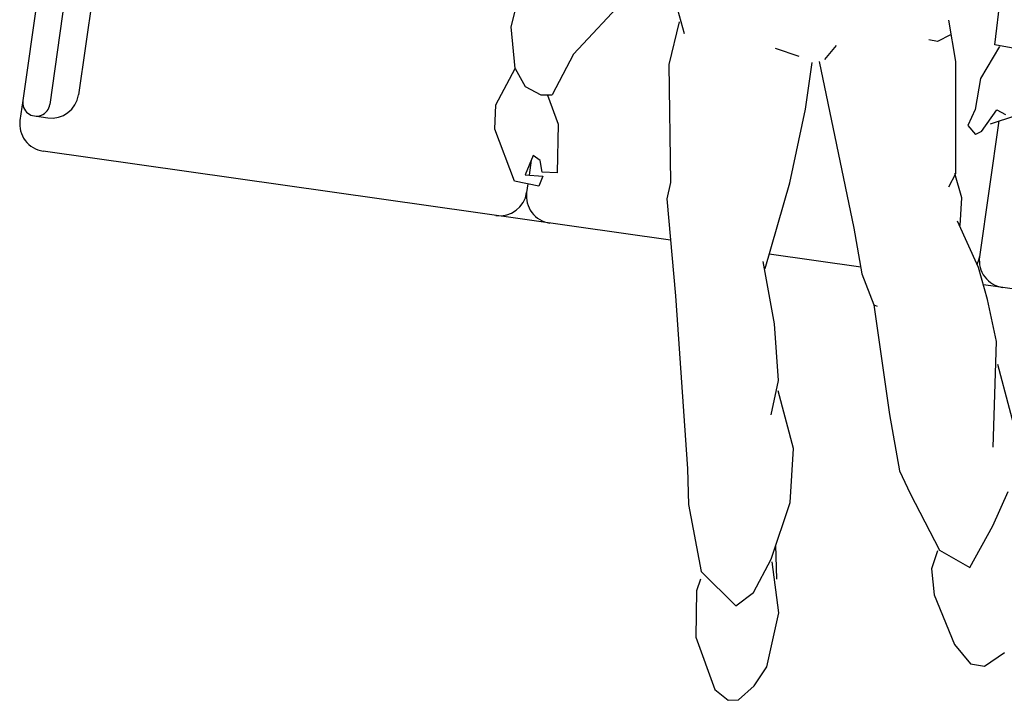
# Model space of a CAD drawing. Header units: inches. Extents: x 16 to 173, y 15 to 159.
# Tile 37 of 43: x 108.7 to 110.052, y 128.434 to 129.369. Entities that reach past the tile are written whole.
import ezdxf

# ---------------------------------------------------------------- set-up
doc = ezdxf.new("R2010")
doc.units = ezdxf.units.IN
doc.header["$MEASUREMENT"] = 0
doc.layers.add('ARREDI Salotti  - living rooms', color=32, linetype='Continuous')

# ---------------------------------------------------------------- blocks, each defined once
blk = doc.blocks.new('A$C99215e21')
at = {"layer": 'ARREDI Salotti  - living rooms'}
for p, q in [((0, 1.1867), (0, 0.6178)), ((0.0339, 1.1188), (0.0339, 0.6178)), ((0.0679, 1.0509), (0.0679, 0.6348)), ((1.1918, 0.8578), (1.1903, 0.9485)), ((1.1465, 0.8302, -3.4068), (1.1307, 0.88, -3.4068)), ((0.5907, 0.7948, -3.4068), (0.5982, 0.8673, -3.4068)), ((0.7362, 0.8632, -3.4068), (0.6726, 0.7721, -3.4068)), ((1.1355, 0.8621, -3.4068), (1.1204, 0.8516, -3.4068)), ((0.7872, 0.8604, -3.4068), (0.8059, 0.817, -3.4068)), ((1.1204, 0.8516, -3.4068), (1.1097, 0.8523, -3.4068)), ((1.198, 0.8566), (1.1803, 0.8137)), ((1.2315, 0.8561), (1.1918, 0.8578)), ((0.7978, 0.8305, -3.4068), (0.7922, 0.7761, -3.4068)), ((0.9845, 0.8097, -3.4068), (0.9963, 0.8288, -3.4068)), ((1.1665, 0.6916, -3.4068), (1.1465, 0.8302, -3.4068)), ((0.9212, 0.8148, -3.4068), (0.9518, 0.8091, -3.4068)), ((1.1803, 0.8137), (1.1792, 0.7743)), ((0.9692, 0.7448, -3.4068), (0.9692, 0.8037, -3.4068)), ((0.9779, 0.8063, -3.4068), (1.0498, 0.6061, -3.4068)), ((0.6029, 0.744, -3.4068), (0.5907, 0.7948, -3.4068)), ((0.7922, 0.7761, -3.4068), (0.8153, 0.6305, -3.4068)), ((1.1906, 0.748), (1.2058, 0.7776)), ((1.2058, 0.7776), (1.2176, 0.7733)), ((0.6726, 0.7721, -3.4068), (0.6536, 0.7182, -3.4068)), ((1.1792, 0.7743), (1.1727, 0.7531)), ((1.2007, 0.7594), (1.2303, 0.774)), ((1.2103, 0.7642), (1.2103, 0.5928)), ((1.1727, 0.7531), (1.1838, 0.7435)), ((0.5856, 0.6956, -3.4068), (0.6029, 0.744, -3.4068)), ((0.6029, 0.744, -3.4068), (0.6188, 0.7237, -3.4068)), ((0.9626, 0.651, -3.4068), (0.9692, 0.7448, -3.4068)), ((1.1906, 0.748), (1.1838, 0.7435)), ((0.6188, 0.7237, -3.4068), (0.6395, 0.7159, -3.4068)), ((0.6395, 0.7159, -3.4068), (0.6536, 0.7182, -3.4068)), ((0.6478, 0.7169, -3.4068), (0.6659, 0.6829, -3.4068)), ((0.5885, 0.6655, -3.4068), (0.5856, 0.6956, -3.4068)), ((1.1599, 0.6739, -3.4068), (1.1665, 0.6916, -3.4068)), ((1.1781, 0.6628, -3.4068), (1.1653, 0.6913, -3.4068)), ((0.6659, 0.6829, -3.4068), (0.6733, 0.6224, -3.4068)), ((1.1808, 0.628, -3.4068), (1.1781, 0.6628, -3.4068)), ((0.6408, 0.6397, -3.4068), (0.634, 0.6144, -3.4068)), ((0.65, 0.6348, -3.4068), (0.6408, 0.6397, -3.4068)), ((0.9474, 0.5407, -3.4068), (0.9626, 0.651, -3.4068)), ((0.6391, 0.6333), (0.6391, 0.6147)), ((0.6548, 0.6205, -3.4068), (0.65, 0.6348, -3.4068)), ((0.8153, 0.6305, -3.4068), (0.8136, 0.6096, -3.4068)), ((1.2111, 0.5794, -3.4068), (1.1769, 0.6331, -3.4068)), ((0, 0.6178), (0, 0.5928)), ((0.6733, 0.6224, -3.4068), (0.6548, 0.6205, -3.4068)), ((0.6391, 0.6035), (0.6391, 0.5928)), ((0.8136, 0.6096, -3.4068), (0.8414, 0.491, -3.4068)), ((1.0498, 0.6061, -3.4068), (1.0679, 0.5509, -3.4068)), ((0.017, 0.6008), (0.0339, 0.6008)), ((1.2275, 0.5414, -3.4068), (1.2111, 0.5794, -3.4068)), ((0.8255, 0.5589), (0.0339, 0.5589)), ((1.0653, 0.5589), (0.9499, 0.5589)), ((1.8155, 0.5589), (1.22, 0.5589)), ((0.9685, 0.4739, -3.4068), (0.9436, 0.5489, -3.4068)), ((1.0679, 0.5509, -3.4068), (1.088, 0.5149, -3.4068)), ((1.2464, 0.4909, -3.4068), (1.2275, 0.5414, -3.4068)), ((1.088, 0.5149, -3.4068), (1.0924, 0.5136, -3.4068)), ((1.088, 0.5149, -3.4068), (1.1268, 0.3817, -3.4068)), ((0.8414, 0.491, -3.4068), (0.8865, 0.2792, -3.4068)), ((1.2608, 0.3596, -3.4068), (1.2464, 0.4909, -3.4068)), ((0.9837, 0.4045, -3.4068), (0.9685, 0.4739, -3.4068)), ((1.2964, 0.3579, -3.4068), (1.252, 0.4626, -3.4068)), ((0.9804, 0.3607, -3.4068), (0.9837, 0.4045, -3.4068)), ((1.014, 0.3229, -3.4068), (0.9848, 0.3917, -3.4068)), ((1.1268, 0.3817, -3.4068), (1.1492, 0.3139, -3.4068)), ((1.0195, 0.2557, -3.4068), (1.014, 0.3229, -3.4068)), ((1.1492, 0.3139, -3.4068), (1.1661, 0.2878, -3.4068)), ((1.2743, 0.2622, -3.4068), (1.2871, 0.3077, -3.4068)), ((1.1661, 0.2878, -3.4068), (1.2125, 0.223, -3.4068)), ((0.8865, 0.2792, -3.4068), (0.894, 0.2353, -3.4068)), ((1.2529, 0.2067, -3.4068), (1.2743, 0.2622, -3.4068)), ((1.0059, 0.1823, -3.4068), (1.0195, 0.2557, -3.4068)), ((0.894, 0.2353, -3.4068), (0.9217, 0.1545, -3.4068)), ((1.2101, 0.2215, -3.4068), (1.2058, 0.1985, -3.4068)), ((1.2125, 0.223, -3.4068), (1.2529, 0.2067, -3.4068)), ((1.0164, 0.1582, -3.4068), (1.0092, 0.2006, -3.4068)), ((1.2058, 0.1985, -3.4068), (1.2138, 0.1665, -3.4068)), ((0.9899, 0.1379, -3.4068), (1.0059, 0.1823, -3.4068)), ((1.0248, 0.1171, -3.4068), (1.0077, 0.1792, -3.4068)), ((1.2138, 0.1665, -3.4068), (1.2477, 0.1087, -3.4068)), ((0.9217, 0.1545, -3.4068), (0.9703, 0.118, -3.4068)), ((0.9221, 0.145, -3.4068), (0.9192, 0.1297, -3.4068)), ((0.9703, 0.118, -3.4068), (0.9899, 0.1379, -3.4068)), ((0.9192, 0.1297, -3.4068), (0.9264, 0.0723, -3.4068)), ((1.0195, 0.0483, -3.4068), (1.0248, 0.1171, -3.4068)), ((1.2477, 0.1087, -3.4068), (1.2707, 0.0878, -3.4068)), ((1.2885, 0.0872, -3.4068), (1.3109, 0.1076, -3.4068)), ((1.2707, 0.0878, -3.4068), (1.2885, 0.0872, -3.4068)), ((0.9264, 0.0723, -3.4068), (0.9592, 0.0111, -3.4068)), ((1.007, 0.0223, -3.4068), (1.0195, 0.0483, -3.4068)), ((0.9902, 0.0024, -3.4068), (1.007, 0.0223, -3.4068)), ((0.9592, 0.0111, -3.4068), (0.9774, 0, -3.4068)), ((0.9774, 0, -3.4068), (0.9902, 0.0024, -3.4068))]:
    blk.add_line(p, q, dxfattribs=at)
at = {"layer": 'ARREDI Salotti  - living rooms', "elevation": -3.4068}
blk.add_lwpolyline([(0.634, 0.6144), (0.6561, 0.6158), (0.6532, 0.6026), (0.6222, 0.6046), (0.5885, 0.6655)], dxfattribs=at)
at = {"layer": 'ARREDI Salotti  - living rooms'}
for centre, radius, start, end in [((0.0339, 0.6348), 0.0339, 270, 0), ((0.017, 0.6178), 0.017, 180, 0), ((0.0339, 0.5928), 0.0339, 180, 270), ((0.6052, 0.5928), 0.0339, 270, 0), ((0.673, 0.5928), 0.0339, 180, 270), ((1.1764, 0.5928), 0.0339, 343.0795, 0), ((1.2443, 0.5928), 0.0339, 180, 270)]:
    blk.add_arc(centre, radius, start, end, dxfattribs=at)

msp = doc.modelspace()

# ---------------------------------------------------------------- block references
at = {"xscale": 1.1, "yscale": 1.1, "zscale": 1.1, "rotation": 351.9082647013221}
msp.add_blockref('A$C99215e21', (108.6082, 128.585), dxfattribs=at)

doc.saveas('drawing.dxf')
